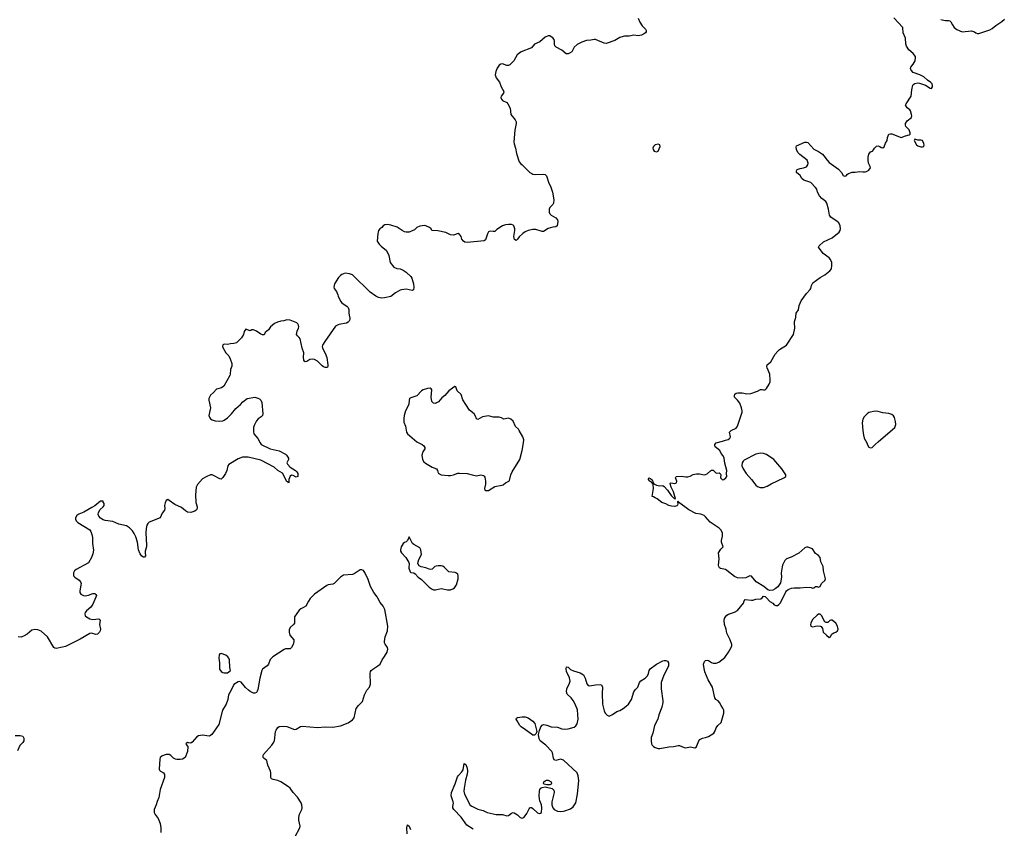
# Model space of a CAD drawing. Header units: inches. Extents: x 1474254 to 1647085, y 640389 to 772279.
# Tile 70 of 85: x 1565311 to 1578202, y 673303 to 683890. Entities that reach past the tile are written whole.
import ezdxf

# ---------------------------------------------------------------- set-up
doc = ezdxf.new("R2010")
doc.units = ezdxf.units.IN
doc.header["$MEASUREMENT"] = 0
for name, color, linetype in [('B5667', 7, 'Continuous'), ('B5668', 7, 'Continuous'), ('B5677', 7, 'Continuous'), ('B5678', 7, 'Continuous')]:
    doc.layers.add(name, color=color, linetype=linetype)

msp = doc.modelspace()

# ---------------------------------------------------------------- linework, layer by layer
at = {"layer": 'B5667', "color": 6}
for points, elevation in [([(1569631, 680000), (1569633, 679990), (1569633, 679967), (1569621, 679939), (1569612, 679928), (1569590, 679916), (1569490, 679900), (1569444, 679876), (1569304, 679676), (1569276, 679630), (1569273, 679610), (1569277, 679590), (1569310, 679524), (1569330, 679467), (1569347, 679370), (1569346, 679350), (1569339, 679341), (1569330, 679335), (1569310, 679337), (1569290, 679347), (1569270, 679360), (1569210, 679418), (1569170, 679440), (1569150, 679446), (1569110, 679440), (1569070, 679415), (1569050, 679410), (1569039, 679419), (1569031, 679431), (1569028, 679470), (1569029, 679530), (1569007, 679590), (1568981, 679710), (1568970, 679730), (1568947, 679750), (1568936, 679770), (1568943, 679810), (1568963, 679850), (1568966, 679870), (1568962, 679890), (1568953, 679910), (1568940, 679920), (1568850, 679957), (1568810, 679959), (1568770, 679948), (1568730, 679944), (1568688, 679932), (1568647, 679913), (1568595, 679870), (1568570, 679829), (1568526, 679794), (1568510, 679765), (1568490, 679765), (1568470, 679772), (1568410, 679812), (1568370, 679829), (1568350, 679828), (1568330, 679818), (1568270, 679838), (1568250, 679808), (1568239, 679770), (1568216, 679724), (1568150, 679660), (1568114, 679650), (1568070, 679647), (1568030, 679638), (1567990, 679641), (1567970, 679634), (1567965, 679610), (1567970, 679598), (1568011, 679530), (1568050, 679490), (1568068, 679450), (1568088, 679390), (1568087, 679353), (1568071, 679310), (1568068, 679250), (1568062, 679230), (1567984, 679090), (1567951, 679070), (1567887, 679053), (1567850, 679009), (1567810, 678974), (1567795, 678950), (1567788, 678930), (1567788, 678910), (1567808, 678810), (1567789, 678710), (1567799, 678679), (1567810, 678664), (1567830, 678650), (1567870, 678638), (1567930, 678632), (1567970, 678639), (1567990, 678649), (1568030, 678679), (1568085, 678730), (1568142, 678798), (1568202, 678850), (1568232, 678888), (1568289, 678930), (1568390, 678946), (1568430, 678936), (1568450, 678925), (1568470, 678910), (1568480, 678880), (1568494, 678730), (1568488, 678710), (1568473, 678690), (1568435, 678665), (1568410, 678636), (1568379, 678579), (1568370, 678550), (1568372, 678492), (1568378, 678470), (1568427, 678407), (1568458, 678350), (1568474, 678330), (1568590, 678272), (1568707, 678247), (1568790, 678201), (1568802, 678190), (1568829, 678150), (1568830, 678130), (1568810, 678090), (1568816, 678070), (1568853, 678030), (1568920, 677990), (1568941, 677970), (1568952, 677948), (1568951, 677909), (1568930, 677902), (1568890, 677921), (1568870, 677926), (1568850, 677915), (1568836, 677870), (1568834, 677830), (1568830, 677824), (1568821, 677841), (1568810, 677845), (1568790, 677875), (1568775, 677915), (1568751, 677951), (1568689, 677989), (1568641, 678030), (1568470, 678124), (1568302, 678162), (1568230, 678162), (1568170, 678142), (1568050, 678066), (1568038, 678050), (1568022, 677990), (1568004, 677950), (1567970, 677896), (1567950, 677875), (1567930, 677877), (1567850, 677923), (1567830, 677930), (1567810, 677930), (1567753, 677907), (1567703, 677877), (1567637, 677803), (1567622, 677770), (1567612, 677670), (1567615, 677570), (1567634, 677510), (1567635, 677490), (1567626, 677474), (1567603, 677457), (1567550, 677438), (1567510, 677442), (1567480, 677460), (1567430, 677503), (1567344, 677544), (1567270, 677596), (1567250, 677606), (1567230, 677597), (1567215, 677565), (1567206, 677530), (1567211, 677490), (1567208, 677470), (1567175, 677430), (1567151, 677370), (1567007, 677310), (1566987, 677293), (1566974, 677270), (1566965, 677230), (1566961, 677170), (1566973, 677010), (1566971, 676989), (1566953, 676930), (1566952, 676910), (1566960, 676870), (1566947, 676853), (1566930, 676852), (1566910, 676866), (1566890, 676895), (1566868, 676950), (1566854, 677050), (1566830, 677119), (1566810, 677165), (1566790, 677196), (1566750, 677238), (1566710, 677265), (1566610, 677283), (1566530, 677321), (1566432, 677332), (1566402, 677342), (1566370, 677362), (1566347, 677390), (1566340, 677410), (1566342, 677438), (1566365, 677475), (1566404, 677510), (1566415, 677530), (1566415, 677555), (1566406, 677574), (1566406, 677586), (1566370, 677588), (1566293, 677527), (1566256, 677504), (1566150, 677443), (1566084, 677416), (1566060, 677400), (1566041, 677370), (1566041, 677350), (1566050, 677327), (1566070, 677308), (1566230, 677210), (1566244, 677190), (1566257, 677150), (1566264, 677110), (1566264, 677030), (1566277, 676943), (1566270, 676895), (1566252, 676850), (1566210, 676781), (1566050, 676690), (1566028, 676672), (1566017, 676650), (1566016, 676610), (1566031, 676590), (1566090, 676550), (1566108, 676528), (1566114, 676510), (1566113, 676490), (1566098, 676410), (1566098, 676390), (1566110, 676368), (1566145, 676350), (1566170, 676347), (1566210, 676356), (1566270, 676377), (1566296, 676376), (1566310, 676365), (1566315, 676350), (1566310, 676330), (1566270, 676237), (1566241, 676199), (1566185, 676150), (1566169, 676130), (1566162, 676110), (1566170, 676086), (1566187, 676070), (1566230, 676044), (1566270, 676035), (1566345, 676045), (1566359, 676039), (1566364, 676030), (1566354, 675970), (1566367, 675910), (1566366, 675890), (1566356, 675870), (1566330, 675845), (1566310, 675842), (1566250, 675858), (1566230, 675853), (1566102, 675778), (1565910, 675685), (1565870, 675673), (1565790, 675657), (1565770, 675661), (1565760, 675670), (1565673, 675810), (1565590, 675883), (1565550, 675902), (1565510, 675907), (1565470, 675897), (1565410, 675847), (1565370, 675822), (1565330, 675805), (1565290, 675810)], 800), ([(1570000, 676317), (1569992, 676332), (1569946, 676390), (1569904, 676470), (1569870, 676573), (1569850, 676605), (1569831, 676651), (1569810, 676678), (1569790, 676688), (1569770, 676686), (1569690, 676634), (1569670, 676625), (1569550, 676616), (1569510, 676590), (1569430, 676509), (1569410, 676498), (1569350, 676492), (1569330, 676483), (1569172, 676370), (1569115, 676310), (1569090, 676276), (1569055, 676210), (1569027, 676193), (1568990, 676177), (1568970, 676160), (1568909, 676070), (1568907, 675990), (1568895, 675970), (1568850, 675930), (1568839, 675901), (1568837, 675870), (1568848, 675830), (1568899, 675770), (1568900, 675750), (1568892, 675710), (1568870, 675670), (1568850, 675655), (1568790, 675652), (1568775, 675645), (1568623, 675550), (1568589, 675511), (1568569, 675450), (1568550, 675430), (1568492, 675388), (1568479, 675370), (1568454, 675270), (1568430, 675122), (1568422, 675098), (1568410, 675082), (1568390, 675074), (1568370, 675074), (1568330, 675093), (1568306, 675110), (1568267, 675147), (1568210, 675215), (1568190, 675223), (1568170, 675219), (1568114, 675186), (1568081, 675110), (1568044, 675050), (1568035, 674990), (1568016, 674930), (1567964, 674850), (1567917, 674663), (1567825, 674530), (1567810, 674517), (1567790, 674510), (1567703, 674523), (1567650, 674515), (1567630, 674502), (1567570, 674429), (1567550, 674418), (1567521, 674421), (1567510, 674428), (1567490, 674415), (1567486, 674406), (1567514, 674374), (1567510, 674310), (1567476, 674230), (1567442, 674210), (1567410, 674202), (1567370, 674203), (1567349, 674209), (1567323, 674223), (1567290, 674258), (1567270, 674268), (1567250, 674271), (1567230, 674270), (1567201, 674259), (1567173, 674247), (1567150, 674230), (1567144, 674210), (1567136, 674076), (1567143, 674063), (1567153, 674053), (1567195, 674030), (1567206, 674006), (1567206, 673970), (1567150, 673810), (1567132, 673708), (1567110, 673654), (1567099, 673610), (1567070, 673550), (1567072, 673510), (1567084, 673484), (1567126, 673430), (1567148, 673368), (1567157, 673310), (1567160, 673250)], 900), ([(1568913, 673187), (1568977, 673310), (1568981, 673330), (1568966, 673410), (1568966, 673446), (1568973, 673487), (1569003, 673550), (1569007, 673570), (1569006, 673610), (1568997, 673637), (1568947, 673710), (1568890, 673771), (1568850, 673827), (1568830, 673848), (1568732, 673912), (1568690, 673928), (1568630, 673940), (1568607, 673950), (1568598, 673970), (1568599, 674030), (1568594, 674050), (1568559, 674130), (1568553, 674170), (1568545, 674190), (1568510, 674216), (1568499, 674230), (1568498, 674250), (1568505, 674270), (1568612, 674390), (1568630, 674416), (1568646, 674450), (1568662, 674570), (1568668, 674590), (1568690, 674621), (1568710, 674634), (1568770, 674640), (1568810, 674636), (1568910, 674595), (1568930, 674602), (1568986, 674634), (1569010, 674640), (1569210, 674622), (1569310, 674632), (1569410, 674628), (1569510, 674646), (1569610, 674686), (1569670, 674722), (1569690, 674750), (1569718, 674870), (1569746, 674910), (1569797, 674963), (1569824, 675050), (1569856, 675110), (1569890, 675149), (1569897, 675163), (1569903, 675190), (1569900, 675330), (1569905, 675355), (1569914, 675370), (1569933, 675387), (1570000, 675430)], 900), ([(1565250, 674520), (1565318, 674518), (1565350, 674510), (1565365, 674485), (1565365, 674450), (1565354, 674426), (1565312, 674388), (1565282, 674318)], 800)]:
    msp.add_lwpolyline(points, dxfattribs=dict(at, elevation=elevation))
at = {"layer": 'B5667', "color": 6, "elevation": 900}
msp.add_lwpolyline([(1567950, 675592), (1567931, 675589), (1567924, 675576), (1567918, 675530), (1567926, 675470), (1567927, 675387), (1567950, 675356), (1567970, 675345), (1567990, 675337), (1568030, 675339), (1568049, 675350), (1568069, 675371), (1568061, 675410), (1568057, 675510), (1568051, 675530), (1568038, 675550), (1568010, 675571)], close=True, dxfattribs=at)
at = {"layer": 'B5668', "color": 6, "elevation": 800}
for points in [[(1570000, 681089), (1569991, 680990), (1570000, 680976)], [(1570000, 680256), (1569972, 680270), (1569901, 680321), (1569670, 680550), (1569630, 680562), (1569570, 680570), (1569530, 680556), (1569510, 680542), (1569486, 680514), (1569432, 680430), (1569424, 680390), (1569430, 680370), (1569458, 680330), (1569477, 680290), (1569479, 680270), (1569510, 680206), (1569530, 680181), (1569597, 680137), (1569610, 680122), (1569618, 680098), (1569620, 680050), (1569631, 680000)]]:
    msp.add_lwpolyline(points, dxfattribs=at)
at = {"layer": 'B5677', "color": 6}
for points, elevation in [([(1571250, 673290), (1571165, 673345), (1571089, 673449), (1570993, 673550), (1570983, 673570), (1570982, 673590), (1570990, 673630), (1570988, 673650), (1570959, 673730), (1570964, 673770), (1571014, 673886), (1571044, 673976), (1571051, 673990), (1571099, 674041), (1571116, 674070), (1571130, 674151), (1571150, 674139), (1571170, 674090), (1571175, 674050), (1571170, 674010), (1571147, 673933), (1571128, 673830), (1571127, 673790), (1571134, 673750), (1571210, 673607), (1571230, 673591), (1571310, 673555), (1571377, 673537), (1571430, 673512), (1571470, 673499), (1571550, 673484), (1571630, 673482), (1571690, 673468), (1571710, 673470), (1571750, 673499), (1571770, 673508), (1571785, 673505), (1571830, 673481), (1571864, 673444), (1571890, 673436), (1571910, 673446), (1571930, 673466), (1571950, 673495), (1571980, 673560), (1571990, 673571), (1572005, 673575), (1572010, 673576), (1572030, 673564), (1572090, 673505), (1572110, 673498), (1572130, 673500), (1572141, 673510), (1572147, 673573), (1572142, 673610), (1572121, 673661), (1572115, 673690), (1572112, 673730), (1572115, 673790), (1572120, 673810), (1572133, 673827), (1572150, 673839), (1572190, 673845), (1572282, 673822), (1572303, 673803), (1572309, 673790), (1572309, 673770), (1572279, 673650), (1572276, 673610), (1572290, 673570), (1572310, 673547), (1572350, 673528), (1572390, 673524), (1572430, 673527), (1572450, 673530), (1572521, 673559), (1572555, 673585), (1572590, 673636), (1572615, 673750), (1572630, 673930), (1572624, 673990), (1572611, 674030), (1572430, 674196), (1572390, 674210), (1572330, 674189), (1572310, 674199), (1572301, 674221), (1572288, 674290), (1572276, 674310), (1572200, 674390), (1572127, 674447), (1572114, 674474), (1572103, 674530), (1572115, 674585), (1572134, 674630), (1572150, 674655), (1572170, 674662), (1572213, 674653), (1572270, 674632), (1572350, 674628), (1572410, 674607), (1572450, 674601), (1572490, 674605), (1572570, 674629), (1572594, 674646), (1572611, 674669), (1572621, 674730), (1572612, 674852), (1572582, 674930), (1572557, 674977), (1572531, 675010), (1572480, 675060), (1572468, 675088), (1572476, 675130), (1572510, 675203), (1572516, 675230), (1572511, 675271), (1572470, 675354), (1572466, 675390), (1572470, 675416), (1572490, 675412), (1572524, 675384), (1572563, 675363), (1572650, 675339), (1572694, 675314), (1572716, 675270), (1572736, 675196), (1572753, 675173), (1572770, 675167), (1572850, 675182), (1572910, 675186), (1572930, 675183), (1572939, 675150), (1572936, 675070), (1572940, 674930), (1572944, 674910), (1572962, 674842), (1572978, 674810), (1573003, 674783), (1573030, 674773), (1573070, 674792), (1573128, 674832), (1573170, 674847), (1573210, 674870), (1573250, 674900), (1573280, 674930), (1573320, 674990), (1573350, 675088), (1573370, 675117), (1573402, 675150), (1573424, 675210), (1573445, 675235), (1573498, 675270), (1573530, 675300), (1573543, 675330), (1573550, 675370), (1573567, 675393), (1573650, 675450), (1573730, 675496), (1573750, 675502), (1573770, 675499), (1573790, 675490), (1573804, 675470), (1573807, 675450), (1573803, 675430), (1573788, 675390), (1573744, 675310), (1573710, 675210), (1573707, 675170), (1573710, 675130), (1573733, 674970), (1573732, 674948), (1573717, 674890), (1573677, 674790), (1573665, 674730), (1573624, 674650), (1573600, 674550), (1573577, 674490), (1573577, 674450), (1573584, 674410), (1573593, 674390), (1573610, 674373), (1573630, 674360), (1573670, 674348), (1573690, 674348), (1573810, 674370), (1573870, 674375), (1573930, 674388), (1573950, 674388), (1574010, 674359), (1574030, 674358), (1574090, 674368), (1574150, 674357), (1574170, 674371), (1574178, 674382), (1574201, 674450), (1574215, 674465), (1574250, 674483), (1574290, 674490), (1574330, 674506), (1574397, 674550), (1574412, 674570), (1574430, 674619), (1574453, 674650), (1574496, 674690), (1574530, 674810), (1574531, 674850), (1574518, 674878), (1574493, 674910), (1574473, 674950), (1574454, 674970), (1574424, 674990), (1574413, 675010), (1574381, 675150), (1574325, 675245), (1574281, 675350), (1574270, 675395), (1574265, 675450), (1574275, 675485), (1574290, 675499), (1574310, 675505), (1574330, 675502), (1574370, 675473), (1574390, 675465), (1574430, 675465), (1574462, 675478), (1574542, 675538), (1574592, 675610), (1574626, 675670), (1574633, 675690), (1574633, 675710), (1574611, 675771), (1574570, 675857), (1574559, 675910), (1574539, 675970), (1574535, 676030), (1574539, 676050), (1574550, 676070), (1574568, 676092), (1574590, 676107), (1574670, 676131), (1574710, 676155), (1574785, 676250), (1574797, 676283), (1574810, 676297), (1574890, 676288), (1574910, 676290), (1574950, 676304), (1575012, 676308), (1575030, 676319), (1575050, 676341), (1575070, 676337), (1575090, 676322), (1575130, 676274), (1575170, 676251), (1575190, 676231), (1575210, 676222), (1575230, 676222), (1575250, 676234), (1575270, 676255), (1575340, 676400), (1575348, 676412), (1575371, 676429), (1575415, 676445), (1575450, 676450), (1575530, 676450), (1575610, 676461), (1575674, 676454), (1575692, 676448), (1575709, 676451), (1575730, 676471), (1575750, 676471), (1575770, 676461), (1575790, 676471), (1575809, 676510), (1575854, 676546), (1575861, 676570), (1575833, 676673), (1575828, 676730), (1575823, 676750), (1575801, 676790), (1575789, 676850), (1575770, 676876), (1575730, 676903), (1575690, 676964), (1575630, 676982), (1575610, 676982), (1575590, 676976), (1575510, 676906), (1575410, 676854), (1575350, 676830), (1575330, 676809), (1575299, 676750), (1575293, 676727), (1575281, 676650), (1575285, 676590), (1575270, 676518), (1575256, 676490), (1575235, 676465), (1575201, 676439), (1575170, 676423), (1575130, 676417), (1575104, 676424), (1575053, 676470), (1574952, 676532), (1574890, 676603), (1574870, 676609), (1574817, 676583), (1574770, 676580), (1574710, 676584), (1574670, 676599), (1574570, 676679), (1574550, 676690), (1574486, 676706), (1574474, 676714), (1574464, 676730), (1574460, 676750), (1574467, 676830), (1574459, 676910), (1574490, 676956), (1574521, 676990), (1574501, 677050), (1574500, 677070), (1574513, 677130), (1574511, 677170), (1574490, 677210), (1574470, 677231), (1574350, 677311), (1574290, 677382), (1574270, 677399), (1574230, 677416), (1574165, 677425), (1574070, 677473), (1573935, 677575), (1573930, 677586), (1573923, 677577), (1573927, 677550), (1573924, 677536), (1573915, 677525), (1573890, 677518), (1573843, 677523), (1573809, 677530), (1573771, 677551), (1573718, 677570), (1573658, 677618), (1573630, 677629), (1573610, 677644), (1573590, 677649), (1573609, 677750), (1573606, 677806), (1573601, 677819), (1573610, 677826), (1573615, 677815), (1573650, 677797), (1573690, 677789), (1573730, 677790), (1573750, 677779), (1573791, 677731), (1573841, 677661), (1573870, 677632), (1573885, 677625), (1573890, 677614), (1573897, 677623), (1573890, 677649), (1573869, 677710), (1573839, 677770), (1573828, 677812), (1573830, 677825), (1573834, 677826), (1573890, 677817), (1573912, 677828), (1573913, 677850), (1573896, 677890), (1573899, 677901), (1573908, 677910), (1573970, 677914), (1574030, 677903), (1574057, 677903), (1574090, 677913), (1574130, 677936), (1574170, 677945), (1574210, 677943), (1574270, 677931), (1574290, 677935), (1574310, 677946), (1574356, 677984), (1574370, 677991), (1574390, 677991), (1574430, 677952), (1574470, 677958), (1574482, 677950), (1574491, 677929), (1574486, 677890), (1574510, 677865), (1574530, 677871), (1574555, 677890), (1574569, 677911), (1574566, 677950), (1574569, 677990), (1574543, 678083), (1574535, 678150), (1574519, 678179), (1574494, 678210), (1574479, 678250), (1574417, 678297), (1574411, 678310), (1574412, 678330), (1574431, 678349), (1574514, 678370), (1574550, 678387), (1574586, 678394), (1574609, 678410), (1574615, 678430), (1574604, 678490), (1574624, 678510), (1574690, 678543), (1574710, 678570), (1574768, 678750), (1574770, 678770), (1574761, 678810), (1574737, 678870), (1574710, 678910), (1574670, 678950), (1574668, 678970), (1574674, 678986), (1574690, 678999), (1574715, 679005), (1574770, 679003), (1574830, 678993), (1574883, 678997), (1574970, 679028), (1575010, 679050), (1575030, 679050), (1575050, 679044), (1575070, 679045), (1575090, 679063), (1575122, 679118), (1575134, 679150), (1575135, 679170), (1575130, 679250), (1575098, 679330), (1575093, 679350), (1575095, 679370), (1575143, 679410), (1575203, 679510), (1575236, 679550), (1575257, 679570), (1575350, 679630), (1575440, 679770), (1575459, 679850), (1575455, 679930), (1575457, 679950), (1575473, 679990), (1575474, 680000)], 800), ([(1570000, 675430), (1570031, 675450), (1570056, 675510), (1570089, 675551), (1570120, 675610), (1570131, 675649), (1570128, 675670), (1570094, 675714), (1570086, 675730), (1570085, 675750), (1570095, 675810), (1570127, 675890), (1570132, 675948), (1570091, 676170), (1570069, 676210), (1570030, 676259), (1570000, 676317)], 900), ([(1570384, 673230), (1570379, 673310), (1570390, 673349), (1570410, 673333), (1570427, 673287)], 800)]:
    msp.add_lwpolyline(points, dxfattribs=dict(at, elevation=elevation))
for points, elevation in [([(1571010, 679089), (1570930, 679030), (1570878, 678970), (1570839, 678941), (1570792, 678888), (1570770, 678873), (1570753, 678867), (1570729, 678869), (1570708, 678890), (1570699, 678950), (1570705, 679045), (1570698, 679058), (1570685, 679065), (1570650, 679063), (1570594, 679046), (1570572, 679030), (1570510, 678967), (1570484, 678956), (1570430, 678941), (1570415, 678930), (1570408, 678910), (1570406, 678850), (1570362, 678770), (1570345, 678710), (1570339, 678670), (1570342, 678622), (1570360, 678570), (1570375, 678490), (1570386, 678470), (1570510, 678364), (1570580, 678330), (1570601, 678310), (1570613, 678290), (1570616, 678270), (1570587, 678233), (1570576, 678190), (1570586, 678130), (1570602, 678102), (1570623, 678083), (1570710, 678030), (1570767, 678010), (1570781, 677990), (1570791, 677951), (1570830, 677931), (1570922, 677922), (1570950, 677924), (1570990, 677932), (1571048, 677952), (1571070, 677953), (1571170, 677950), (1571233, 677930), (1571290, 677919), (1571350, 677929), (1571382, 677922), (1571394, 677914), (1571401, 677901), (1571410, 677850), (1571408, 677810), (1571397, 677750), (1571400, 677730), (1571410, 677725), (1571450, 677726), (1571530, 677777), (1571625, 677795), (1571639, 677801), (1571670, 677828), (1571714, 677846), (1571724, 677856), (1571743, 677930), (1571760, 677970), (1571859, 678130), (1571891, 678249), (1571909, 678350), (1571910, 678390), (1571898, 678430), (1571852, 678512), (1571840, 678530), (1571804, 678564), (1571770, 678633), (1571740, 678660), (1571710, 678673), (1571650, 678658), (1571617, 678677), (1571590, 678685), (1571510, 678688), (1571450, 678702), (1571370, 678691), (1571310, 678655), (1571290, 678664), (1571278, 678698), (1571260, 678730), (1571199, 678779), (1571151, 678850), (1571114, 678914), (1571090, 678981), (1571037, 679030), (1571022, 679082)], 900), ([(1576510, 678764), (1576430, 678747), (1576404, 678730), (1576365, 678690), (1576350, 678662), (1576341, 678610), (1576348, 678510), (1576358, 678450), (1576368, 678410), (1576403, 678350), (1576410, 678322), (1576430, 678292), (1576450, 678285), (1576470, 678291), (1576490, 678306), (1576509, 678330), (1576550, 678361), (1576768, 678552), (1576781, 678590), (1576779, 678630), (1576763, 678683), (1576750, 678704), (1576730, 678721), (1576690, 678732), (1576610, 678743), (1576550, 678761)], 800), ([(1575010, 678214), (1574950, 678201), (1574796, 678124), (1574781, 678110), (1574771, 678090), (1574767, 678050), (1574784, 678010), (1574820, 677950), (1574891, 677871), (1574950, 677794), (1574970, 677780), (1575007, 677767), (1575050, 677767), (1575099, 677781), (1575150, 677813), (1575317, 677890), (1575340, 677910), (1575340, 677930), (1575288, 678010), (1575184, 678130), (1575090, 678196), (1575050, 678212)], 800), ([(1573599, 677821), (1573590, 677824), (1573579, 677839), (1573560, 677850), (1573542, 677870), (1573549, 677890), (1573570, 677885), (1573590, 677867), (1573606, 677830)], 800), ([(1570410, 677120), (1570389, 677070), (1570370, 677053), (1570350, 677045), (1570330, 677030), (1570307, 676990), (1570296, 676950), (1570298, 676930), (1570308, 676908), (1570367, 676847), (1570404, 676784), (1570409, 676770), (1570404, 676710), (1570422, 676662), (1570433, 676653), (1570470, 676646), (1570490, 676633), (1570527, 676590), (1570570, 676559), (1570670, 676460), (1570710, 676434), (1570730, 676427), (1570755, 676425), (1570830, 676444), (1570910, 676425), (1570950, 676425), (1570983, 676437), (1571002, 676450), (1571028, 676490), (1571050, 676570), (1571053, 676610), (1571048, 676630), (1571022, 676650), (1571013, 676653), (1570930, 676661), (1570910, 676677), (1570870, 676723), (1570850, 676735), (1570830, 676740), (1570790, 676741), (1570764, 676736), (1570748, 676730), (1570710, 676696), (1570690, 676691), (1570670, 676694), (1570630, 676713), (1570567, 676727), (1570540, 676740), (1570524, 676770), (1570526, 676790), (1570538, 676822), (1570570, 676890), (1570561, 676950), (1570550, 676975), (1570470, 677020), (1570454, 677034)], 900), ([(1575790, 676108), (1575770, 676108), (1575750, 676095), (1575690, 676036), (1575669, 675990), (1575665, 675970), (1575669, 675949), (1575690, 675939), (1575750, 675952), (1575794, 675950), (1575804, 675944), (1575820, 675920), (1575832, 675870), (1575872, 675830), (1575910, 675802), (1575928, 675812), (1575939, 675841), (1575948, 675850), (1575970, 675863), (1575998, 675870), (1576019, 675890), (1576025, 675910), (1576019, 675950), (1575994, 675990), (1575950, 676029), (1575930, 676029), (1575917, 676023), (1575890, 675998), (1575870, 675998), (1575850, 676008), (1575808, 676090)], 800), ([(1572050, 674522), (1572030, 674524), (1572010, 674534), (1571933, 674593), (1571875, 674630), (1571857, 674650), (1571822, 674710), (1571812, 674730), (1571816, 674744), (1571828, 674752), (1571890, 674763), (1571930, 674764), (1571970, 674749), (1572030, 674705), (1572055, 674675), (1572079, 674590), (1572080, 674570), (1572074, 674546), (1572066, 674534)], 800), ([(1572250, 673872), (1572212, 673872), (1572179, 673879), (1572167, 673890), (1572173, 673910), (1572190, 673924), (1572210, 673935), (1572230, 673935), (1572270, 673910), (1572275, 673890), (1572270, 673883)], 800)]:
    msp.add_lwpolyline(points, close=True, dxfattribs=dict(at, elevation=elevation))
at = {"layer": 'B5678', "color": 6, "elevation": 800}
for points in [[(1573408, 683910), (1573430, 683856), (1573461, 683810), (1573506, 683766), (1573512, 683750), (1573512, 683730), (1573503, 683717), (1573492, 683708), (1573451, 683690), (1573410, 683680), (1573350, 683688), (1573290, 683675), (1573230, 683676), (1573210, 683671), (1573170, 683657), (1573102, 683618), (1572990, 683578), (1572962, 683582), (1572850, 683631), (1572830, 683632), (1572790, 683623), (1572730, 683618), (1572670, 683597), (1572610, 683565), (1572570, 683530), (1572538, 683470), (1572510, 683450), (1572490, 683442), (1572465, 683445), (1572410, 683490), (1572334, 683530), (1572319, 683550), (1572314, 683570), (1572314, 683610), (1572308, 683630), (1572290, 683652), (1572270, 683668), (1572250, 683678), (1572230, 683679), (1572190, 683662), (1572121, 683599), (1572050, 683571), (1572010, 683523), (1571876, 683470), (1571825, 683430), (1571782, 683350), (1571730, 683298), (1571710, 683290), (1571690, 683290), (1571630, 683312), (1571610, 683307), (1571590, 683294), (1571563, 683257), (1571544, 683210), (1571538, 683170), (1571547, 683130), (1571592, 683072), (1571616, 683010), (1571648, 682950), (1571644, 682930), (1571614, 682890), (1571612, 682870), (1571619, 682850), (1571634, 682834), (1571687, 682807), (1571702, 682790), (1571733, 682730), (1571741, 682650), (1571799, 682579), (1571810, 682551), (1571812, 682530), (1571795, 682445), (1571782, 682290), (1571785, 682265), (1571804, 682210), (1571817, 682137), (1571850, 682030), (1571870, 682003), (1571890, 681991), (1571991, 681891), (1572015, 681875), (1572030, 681867), (1572070, 681862), (1572170, 681869), (1572190, 681863), (1572210, 681847), (1572238, 681750), (1572259, 681710), (1572285, 681630), (1572302, 681530), (1572300, 681490), (1572289, 681471), (1572252, 681430), (1572244, 681410), (1572244, 681370), (1572252, 681350), (1572270, 681330), (1572330, 681297), (1572353, 681270), (1572358, 681250), (1572347, 681193), (1572330, 681179), (1572290, 681175), (1572230, 681156), (1572170, 681117), (1572150, 681115), (1572070, 681145), (1572030, 681144), (1571970, 681130), (1571929, 681111), (1571898, 681090), (1571851, 681049), (1571830, 681015), (1571810, 680998), (1571790, 681012), (1571779, 681050), (1571794, 681130), (1571794, 681150), (1571780, 681190), (1571770, 681200), (1571748, 681208), (1571710, 681210), (1571670, 681205), (1571630, 681190), (1571558, 681142), (1571530, 681119), (1571510, 681116), (1571470, 681121), (1571450, 681111), (1571434, 681086), (1571410, 681010), (1571390, 680993), (1571170, 680971), (1571137, 680977), (1571120, 680990), (1571098, 681018), (1571089, 681050), (1571077, 681070), (1571070, 681079), (1571050, 681089), (1570990, 681067), (1570950, 681075), (1570890, 681103), (1570787, 681127), (1570709, 681129), (1570706, 681130), (1570698, 681150), (1570678, 681170), (1570630, 681193), (1570610, 681196), (1570551, 681189), (1570510, 681168), (1570480, 681140), (1570450, 681124), (1570410, 681109), (1570371, 681109), (1570350, 681113), (1570319, 681130), (1570253, 681173), (1570170, 681199), (1570127, 681207), (1570090, 681205), (1570068, 681192), (1570051, 681170), (1570027, 681153), (1570009, 681131), (1570002, 681110), (1570000, 681089)], [(1575474, 680000), (1575476, 680050), (1575506, 680090), (1575514, 680150), (1575540, 680210), (1575610, 680307), (1575662, 680358), (1575669, 680370), (1575677, 680410), (1575695, 680445), (1575790, 680514), (1575852, 680548), (1575918, 680602), (1575939, 680630), (1575945, 680670), (1575943, 680710), (1575926, 680750), (1575910, 680774), (1575831, 680831), (1575769, 680910), (1575778, 680930), (1575836, 680984), (1575950, 681034), (1576041, 681110), (1576051, 681130), (1576055, 681150), (1576054, 681190), (1576034, 681230), (1576014, 681250), (1575930, 681307), (1575911, 681330), (1575902, 681410), (1575878, 681490), (1575863, 681510), (1575811, 681550), (1575783, 681583), (1575758, 681630), (1575745, 681670), (1575730, 681694), (1575670, 681758), (1575579, 681790), (1575549, 681810), (1575529, 681850), (1575483, 681890), (1575480, 681910), (1575490, 681930), (1575530, 681944), (1575573, 681950), (1575614, 681966), (1575631, 681989), (1575635, 682010), (1575622, 682050), (1575524, 682124), (1575499, 682150), (1575480, 682190), (1575477, 682223), (1575481, 682239), (1575590, 682285), (1575610, 682288), (1575630, 682283), (1575710, 682195), (1575770, 682166), (1575820, 682130), (1575840, 682110), (1575882, 682050), (1575910, 682019), (1576032, 681932), (1576070, 681890), (1576090, 681851), (1576110, 681843), (1576130, 681847), (1576149, 681870), (1576162, 681878), (1576210, 681895), (1576250, 681893), (1576310, 681902), (1576350, 681897), (1576380, 681900), (1576397, 681903), (1576430, 681921), (1576449, 681950), (1576446, 681970), (1576425, 682010), (1576421, 682050), (1576421, 682090), (1576430, 682131), (1576450, 682159), (1576475, 682170), (1576490, 682185), (1576503, 682210), (1576530, 682233), (1576550, 682238), (1576570, 682230), (1576590, 682215), (1576610, 682211), (1576630, 682225), (1576647, 682273), (1576669, 682310), (1576674, 682350), (1576690, 682391), (1576710, 682398), (1576730, 682396), (1576853, 682347), (1576906, 682370), (1576956, 682384), (1576967, 682393), (1576968, 682410), (1576954, 682450), (1576914, 682494), (1576907, 682510), (1576907, 682530), (1576930, 682567), (1576985, 682610), (1576990, 682630), (1576987, 682650), (1576975, 682695), (1576964, 682710), (1576930, 682738), (1576910, 682770), (1576917, 682790), (1576984, 682890), (1576990, 682970), (1577005, 683035), (1577015, 683045), (1577030, 683053), (1577070, 683064), (1577090, 683061), (1577170, 683031), (1577230, 682994), (1577249, 682991), (1577261, 683010), (1577261, 683030), (1577255, 683050), (1577239, 683070), (1577198, 683098), (1577150, 683143), (1577094, 683170), (1577010, 683198), (1576980, 683230), (1576972, 683250), (1576977, 683270), (1577010, 683308), (1577035, 683350), (1577041, 683390), (1577037, 683410), (1577010, 683449), (1576950, 683495), (1576922, 683542), (1576913, 683573), (1576908, 683650), (1576879, 683719), (1576871, 683790), (1576755, 683915)], [(1577370, 683895), (1577390, 683887), (1577430, 683878), (1577470, 683880), (1577490, 683876), (1577503, 683863), (1577522, 683822), (1577547, 683787), (1577582, 683762), (1577650, 683730), (1577770, 683745), (1577810, 683730), (1577830, 683717), (1577850, 683710), (1577870, 683710), (1578010, 683759), (1578043, 683777), (1578090, 683814), (1578170, 683866), (1578202, 683898)], [(1570000, 680976), (1570017, 680950), (1570043, 680923), (1570113, 680870), (1570142, 680802), (1570161, 680710), (1570210, 680650), (1570250, 680633), (1570290, 680627), (1570330, 680612), (1570370, 680585), (1570430, 680530), (1570444, 680504), (1570466, 680430), (1570470, 680390), (1570467, 680353), (1570450, 680343), (1570370, 680360), (1570310, 680355), (1570290, 680348), (1570230, 680313), (1570170, 680267), (1570088, 680248), (1570050, 680246), (1570010, 680251), (1570000, 680256)]]:
    msp.add_lwpolyline(points, dxfattribs=at)
at = {"layer": 'B5678', "color": 6}
for points, elevation in [([(1577030, 682326), (1577022, 682310), (1577050, 682252), (1577070, 682238), (1577110, 682225), (1577130, 682225), (1577148, 682232), (1577153, 682250), (1577149, 682270), (1577130, 682308), (1577110, 682315), (1577070, 682315)], 800), ([(1573670, 682260), (1573630, 682250), (1573608, 682230), (1573599, 682210), (1573603, 682190), (1573616, 682170), (1573650, 682162), (1573670, 682168), (1573694, 682230), (1573692, 682250)], 900)]:
    msp.add_lwpolyline(points, close=True, dxfattribs=dict(at, elevation=elevation))

doc.saveas('drawing.dxf')
